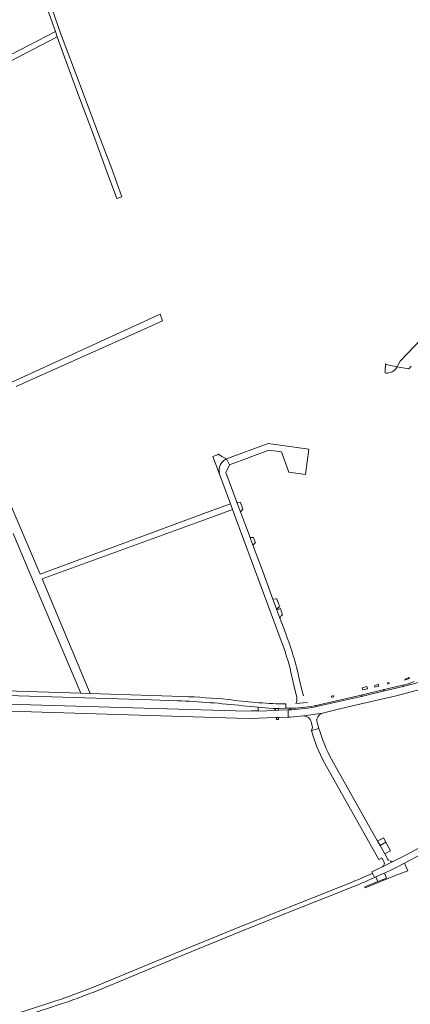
# Model space of a CAD drawing. Header units: metres. Extents: x 166325 to 190320, y 381923 to 404576.
# Tile 182 of 256: x 169675 to 169980, y 388164 to 388934. Entities that reach past the tile are written whole.
import ezdxf

# ---------------------------------------------------------------- set-up
doc = ezdxf.new("R2010")
doc.units = ezdxf.units.M
for name, color, linetype, lineweight in [('B-WE-VH-VERHARDING_ASFALT-GV', 8, 'Continuous', 18), ('B-WE-VH-VERHARDING_BETONSTRAATSTEEN-GV', 8, 'Continuous', 18), ('B-WE-VH-VERHARDING_FUNDERING_ZAND-GV', 8, 'Continuous', 18), ('B-WE-VH-VERHARDING_STRAATBAKSTEEN-GV', 8, 'Continuous', 18)]:
    doc.layers.add(name, color=color, linetype=linetype, lineweight=lineweight)

msp = doc.modelspace()

# ---------------------------------------------------------------- linework, layer by layer
at = {"layer": 'B-WE-VH-VERHARDING_ASFALT-GV', "flags": 128}
for points in [[(170025.711, 388426.258), (170020.887, 388424.94), (170007.809, 388421.367), (169986.195, 388415.297), (169983.657, 388414.58), (169978.566, 388413.267), (169974.557, 388412.251), (169959.955, 388408.763), (169941.994, 388404.563), (169906.98, 388396.557), (169905.203, 388396.14)], [(169297.81, 388416.795), (169387.364, 388413.866), (169557.197, 388408.609), (169563.341, 388408.386), (169654.406, 388405.58), (169656.728, 388405.491), (169777.804, 388401.783), (169798.25, 388401.157)], [(169730.042, 388406.803), (169722.795, 388407.03), (169655.669, 388409.135), (169561.344, 388411.961), (169555.14, 388412.163), (169387.454, 388417.443), (169327.658, 388419.401), (169298.034, 388420.371)], [(169911.573, 388391.524), (169920.953, 388393.747), (169931.615, 388396.273), (169969.039, 388405.001), (169987.634, 388409.799), (170004.412, 388414.127)], [(169884.714, 388393.92), (169877.563, 388393.684), (169874.502, 388393.56), (169861.391, 388393.082), (169861.363, 388393.215), (169856.534, 388393.131), (169855.926, 388392.859), (169843.604, 388393.222), (169656.52, 388398.707), (169654.174, 388398.741), (169566.477, 388401.535), (169556.468, 388401.761), (169554.818, 388401.798), (169424.844, 388405.717), (169286.438, 388409.786)], [(169802.449, 388404.532), (169777.897, 388405.302), (169730.042, 388406.803)], [(169286.494, 388404.696), (169376.222, 388402.07), (169376.823, 388402.07), (169384.477, 388401.824), (169385.346, 388401.814), (169394.593, 388401.431), (169424.686, 388400.502), (169558.06, 388396.454), (169559.13, 388396.291), (169561.361, 388396.223), (169648.796, 388393.548), (169658.558, 388393.25), (169658.952, 388393.372), (169844.524, 388387.496), (169855.857, 388387.181), (169855.904, 388387.336), (169861.59, 388387.381), (169875.08, 388387.903), (169877.664, 388388.05), (169884.903, 388388.293), (169884.714, 388393.92)], [(169849.301, 388397.257), (169861.316, 388396.038), (169869.752, 388395.313), (169873.2, 388395.161), (169877.514, 388395.139), (169883.007, 388395.2), (169882.99, 388398.759), (169880.787, 388398.664)], [(169884.714, 388393.92), (169884.903, 388388.293), (169886.669, 388388.352), (169896.898, 388389.224)], [(169909.768, 388376.526), (169908.883, 388379.515), (169902.989, 388377.944), (169904.321, 388373.484), (169907.31, 388365.203), (169911.736, 388355.378), (169914.8, 388349.648), (169955.647, 388277.022), (169957.861, 388278.247), (169959.493, 388275.357)], [(169962.662, 388277.055), (169960.243, 388281.399), (169956.538, 388287.952), (169954.634, 388291.302), (169920.216, 388352.484)], [(169959.997, 388266.444), (169960.01, 388266.45), (169967.618, 388270.035), (169975.609, 388274.182), (169988.472, 388280.909), (169995.567, 388284.701), (169997.524, 388285.817), (170020.978, 388299.187)], [(169995.161, 388290.384), (169992.984, 388289.212), (169991.612, 388288.465), (169973.482, 388278.789), (169970.673, 388277.423), (169967.021, 388275.646), (169958.428, 388271.387), (169950.033, 388267.475), (169950.591, 388266.135), (169952.117, 388262.89), (169953.402, 388263.494), (169953.434, 388263.509)], [(169958.428, 388271.387), (169967.021, 388275.646)], [(169965.509, 388275.585), (169965.278, 388275.637), (169964.559, 388275.798)], [(169952.117, 388262.89), (169950.591, 388266.135), (169946.111, 388264.161)], [(169947.571, 388260.751), (169952.117, 388262.89)], [(169932.252, 388258.323), (169923.626, 388254.898), (169881.672, 388238.238), (169845.882, 388223.861), (169796.792, 388203.744), (169731.392, 388176.685)], [(169732.984, 388173.388), (169798.195, 388200.387), (169847.184, 388220.474), (169882.817, 388234.769), (169924.925, 388251.483), (169934.525, 388255.294)], [(169703.331, 388166.454), (169696.33, 388164.182), (169680.169, 388158.939), (169642.646, 388147.1), (169641.886, 388147.224), (169640.492, 388146.775), (169620.866, 388140.451), (169619.975, 388140.164), (169619.225, 388139.466), (169606.537, 388135.426), (169590.106, 388130.105), (169577.165, 388125.791)], [(169578.253, 388122.328), (169591.18, 388126.666), (169607.732, 388131.977), (169620.114, 388135.903), (169620.986, 388135.78), (169624.695, 388136.948), (169629.884, 388138.582), (169633.619, 388139.758), (169634.31, 388140.435), (169643.868, 388143.548), (169681.541, 388155.462), (169697.562, 388160.742), (169706.821, 388163.794)]]:
    msp.add_lwpolyline(points, dxfattribs=at)
at = {"layer": 'B-WE-VH-VERHARDING_ASFALT-GV'}
for points in [[(169798.25, 388401.157, -0.0162924), (169849.301, 388397.257)], [(169837.832, 388402.121, 0.010878), (169802.449, 388404.532)], [(169880.787, 388398.664, -0.0284129), (169837.832, 388402.121)], [(169896.898, 388389.224, 0.0119505), (169911.573, 388391.524)], [(169920.216, 388352.484, -0.0546667), (169909.768, 388376.526)], [(169959.493, 388275.357, -0.4383813), (169958.428, 388271.387)], [(169963.634, 388276.134, -0.1188439), (169962.662, 388277.055)], [(169967.021, 388275.646, -0.116572), (169965.509, 388275.585)], [(169946.111, 388264.161, -0.0063261), (169932.252, 388258.323)], [(169934.525, 388255.294, 0.0053795), (169947.571, 388260.751)], [(169953.434, 388263.509, 0.0044205), (169959.997, 388266.444)], [(169731.392, 388176.685, -0.0144127), (169703.331, 388166.454)], [(169706.821, 388163.794, 0.0122648), (169732.984, 388173.388)]]:
    msp.add_lwpolyline(points, format="xyb", dxfattribs=at)
at = {"layer": 'B-WE-VH-VERHARDING_BETONSTRAATSTEEN-GV', "flags": 128}
for points in [[(169900.943, 388597.861), (169869.074, 388602.238), (169836.636, 388590.205), (169838.875, 388585.489), (169869.687, 388596.95), (169879.593, 388595.627), (169885.206, 388579.797), (169898.223, 388578.004)], [(169847.528, 388556.172), (169844.794, 388556.323), (169846.126, 388552.712), (169847.644, 388548.725), (169849.358, 388551.007)], [(169878.832, 388473.167), (169877.865, 388472.791), (169875.707, 388472.647), (169878.308, 388465.638), (169879.664, 388467.941), (169880.049, 388468.039), (169880.471, 388468.147)], [(169955.171, 388414.058), (169952.18, 388412.905), (169952.478, 388411.831), (169955.634, 388412.573)], [(169963.55, 388415.392), (169962.37, 388415.03), (169962.568, 388414.202), (169963.778, 388414.486)], [(169946.121, 388412.304), (169942.719, 388411.222), (169943.173, 388409.645), (169946.694, 388410.473)], [(169920.054, 388405.124), (169918.602, 388404.586), (169918.737, 388404.221), (169918.845, 388403.93), (169920.362, 388404.286)], [(169959.137, 388293.856), (169954.634, 388291.302), (169956.538, 388287.952), (169961.016, 388290.449)], [(169961.016, 388290.449), (169956.538, 388287.952), (169960.243, 388281.399), (169964.646, 388283.863)], [(169976.182, 388272.867), (169975.609, 388274.182), (169967.618, 388270.035), (169960.01, 388266.45), (169959.997, 388266.444), (169961.613, 388262.43), (169954.946, 388259.821), (169944.605, 388255.653), (169944.91, 388254.898), (169969.195, 388264.675), (169973.434, 388266.366), (169978.189, 388268.262)]]:
    msp.add_lwpolyline(points, close=True, dxfattribs=at)
for points in [[(169836.636, 388590.205), (169833.078, 388592.051), (169830.464, 388593.812), (169829.657, 388593.502), (169828.933, 388593.224), (169826.089, 388592.131), (169831.152, 388578.237)], [(169863.897, 388505.063), (169857.332, 388522.823), (169855.092, 388528.882), (169851.545, 388538.476), (169847.644, 388548.725), (169846.126, 388552.712), (169844.794, 388556.323), (169836.221, 388579.555), (169837.155, 388581.644), (169838.875, 388585.489), (169836.636, 388590.205)], [(169831.152, 388578.237), (169839.722, 388555.1), (169841.374, 388550.643), (169880.165, 388445.922)], [(169886.93, 388442.231), (169886.059, 388444.73), (169885.752, 388445.613), (169884.041, 388450.354), (169883.763, 388451.121), (169881.311, 388457.881), (169878.308, 388465.638), (169875.707, 388472.647), (169875.597, 388472.947), (169872.806, 388480.544), (169863.897, 388505.063)], [(169886.96, 388423.552), (169890.092, 388409.887), (169891.504, 388403.803)], [(169896.652, 388404.941), (169895.556, 388409.679), (169893.193, 388419.627), (169891.714, 388425.696), (169891.614, 388426.194), (169891.55, 388426.445)], [(169979.687, 388418.476), (169979.072, 388419.241), (169976.109, 388418.047), (169975.855, 388417.324), (169976.322, 388417.433)], [(169890.837, 388398.972), (169899.994, 388399.726)], [(169877.514, 388395.139), (169873.2, 388395.161), (169874.704, 388394.589)], [(169874.502, 388393.56), (169877.563, 388393.684)], [(169906.757, 388397.452), (169905.139, 388397.063)], [(169905.203, 388396.14), (169906.98, 388396.557)], [(169877.664, 388388.05), (169875.08, 388387.903)], [(169875.624, 388387.433), (169875.663, 388386.412), (169877.153, 388386.487), (169877.151, 388387.512), (169877.151, 388387.554)], [(169902.77, 388384.805), (169903.932, 388380.292), (169902.989, 388377.944), (169908.883, 388379.515), (169907.478, 388384.066)], [(169953.434, 388263.509), (169953.402, 388263.494), (169954.946, 388259.821), (169961.613, 388262.43), (169959.997, 388266.444)]]:
    msp.add_lwpolyline(points, dxfattribs=at)
at = {"layer": 'B-WE-VH-VERHARDING_BETONSTRAATSTEEN-GV'}
for points in [[(169831.152, 388578.237, -0.1997891), (169832.029, 388585.94)], [(169832.029, 388585.94, -0.0873589), (169834.228, 388588.652)], [(169834.228, 388588.652, -0.0709596), (169836.636, 388590.205)], [(169880.165, 388445.922, -0.0286457), (169886.96, 388423.552)], [(169891.55, 388426.445, 0.0165215), (169886.93, 388442.231)], [(169976.322, 388417.433, 0.0298121), (169979.687, 388418.476)], [(169891.504, 388403.803, -0.177322), (169890.837, 388398.972)], [(169874.704, 388394.589, -0.7834477), (169874.502, 388393.56)], [(169884.714, 388393.92, 0.0253806), (169905.203, 388396.14)], [(169905.139, 388397.063, -0.0407682), (169885.987, 388395.234)], [(169906.98, 388396.557, -0.3408094), (169906.366, 388396.901)], [(169907.478, 388384.066, -0.4163227), (169911.573, 388391.524)], [(169875.08, 388387.903, -0.3667187), (169875.624, 388387.433)], [(169877.151, 388387.554, -0.3430508), (169877.664, 388388.05)], [(169896.898, 388389.224, -0.3290823), (169902.77, 388384.805)]]:
    msp.add_lwpolyline(points, format="xyb", dxfattribs=at)
at = {"layer": 'B-WE-VH-VERHARDING_FUNDERING_ZAND-GV', "flags": 128}
for points in [[(169674.595, 388998.757), (169684.565, 388973.222), (169698.058, 388938.12), (169702.986, 388924.258), (169704.449, 388920.142), (169710.054, 388904.375), (169722.078, 388871.757), (169732.829, 388843.701), (169742.992, 388815.497), (169751.081, 388793.761), (169754.925, 388795.165), (169746.997, 388816.87), (169736.677, 388844.134), (169722.275, 388882.298), (169707.081, 388923.03), (169696.292, 388954.027), (169679.438, 388996.159), (169663.688, 389039.943)], [(169655.825, 388894.852), (169704.449, 388920.142), (169702.986, 388924.258), (169653.666, 388898.954)], [(169672.332, 388646.861), (169685.524, 388652.779), (169769.374, 388690.397), (169786.598, 388698.124), (169784.754, 388703.346), (169716.22, 388671.919), (169634.139, 388634.279)], [(170000, 388695.552), (169972.212, 388666.567), (169970.781, 388663.85), (169969.906, 388662.187), (169972.865, 388661.58), (169978.995, 388660.612), (169980.915, 388662.825)], [(169969.906, 388662.187), (169962.466, 388663.63), (169960.841, 388664.572), (169960.646, 388659.001), (169960.591, 388657.444)], [(169670.107, 388531.782), (169682.358, 388502.606), (169722.795, 388407.03), (169730.042, 388406.803), (169692.61, 388496.366), (169827.258, 388545.493), (169832.166, 388547.284), (169841.374, 388550.643), (169839.722, 388555.1), (169825.952, 388550.011), (169691.214, 388500.207), (169635.511, 388630.342)]]:
    msp.add_lwpolyline(points, dxfattribs=at)
at = {"layer": 'B-WE-VH-VERHARDING_FUNDERING_ZAND-GV'}
for points in [[(169964.442, 388657.678, 0.1994947), (169969.906, 388662.187)], [(169960.591, 388657.444, 0.1325166), (169964.442, 388657.678)]]:
    msp.add_lwpolyline(points, format="xyb", dxfattribs=at)
at = {"layer": 'B-WE-VH-VERHARDING_STRAATBAKSTEEN-GV', "flags": 128}
for points in [[(169857.846, 388528.658), (169855.092, 388528.882), (169857.332, 388522.823), (169859.118, 388524.539), (169859.283, 388524.698)], [(169876.055, 388480.741), (169875.359, 388480.699), (169872.806, 388480.544), (169875.597, 388472.947), (169878.202, 388474.785), (169877.636, 388476.285)]]:
    msp.add_lwpolyline(points, close=True, dxfattribs=at)
for points in [[(169983.138, 388416.114), (169978.766, 388414.427), (169974.299, 388413.259)], [(169974.557, 388412.251), (169978.566, 388413.267), (169983.657, 388414.58)], [(169959.682, 388409.797), (169941.734, 388405.582)], [(169941.994, 388404.563), (169959.955, 388408.763)], [(169974.299, 388413.259), (169959.682, 388409.797)], [(169959.955, 388408.763), (169974.557, 388412.251)], [(169941.734, 388405.582), (169906.757, 388397.452)], [(169906.98, 388396.557), (169941.994, 388404.563)], [(169873.2, 388395.161), (169869.752, 388395.313), (169861.316, 388396.038), (169861.363, 388393.215), (169861.391, 388393.082), (169874.502, 388393.56)], [(169874.704, 388394.589), (169873.2, 388395.161)], [(169876.987, 388394.604), (169877.01, 388394.193)], [(169885.987, 388395.234), (169883.007, 388395.2), (169877.514, 388395.139)], [(169877.563, 388393.684), (169884.714, 388393.92)]]:
    msp.add_lwpolyline(points, dxfattribs=at)
at = {"layer": 'B-WE-VH-VERHARDING_STRAATBAKSTEEN-GV'}
for points in [[(169959.34, 388409.165, -0.4289936), (169959.682, 388409.797)], [(169959.955, 388408.763, -0.3955149), (169959.34, 388409.165)], [(169974.299, 388413.259, -0.4141255), (169974.915, 388412.875)], [(169974.557, 388412.251, 0.4151908), (169974.915, 388412.875)], [(169942.379, 388405.211, 0.3696708), (169941.734, 388405.582)], [(169942.379, 388405.211, -0.3726008), (169941.994, 388404.563)], [(169877.514, 388395.139, 0.4068277), (169876.987, 388394.604)], [(169877.01, 388394.193, 0.405997), (169877.563, 388393.684)], [(169884.714, 388393.92, 0.1080996), (169886.38, 388394.536)], [(169886.38, 388394.536, 0.5661947), (169885.987, 388395.234)], [(169906.757, 388397.452, 0.3270971), (169906.366, 388396.901)]]:
    msp.add_lwpolyline(points, format="xyb", dxfattribs=at)

doc.saveas('drawing.dxf')
